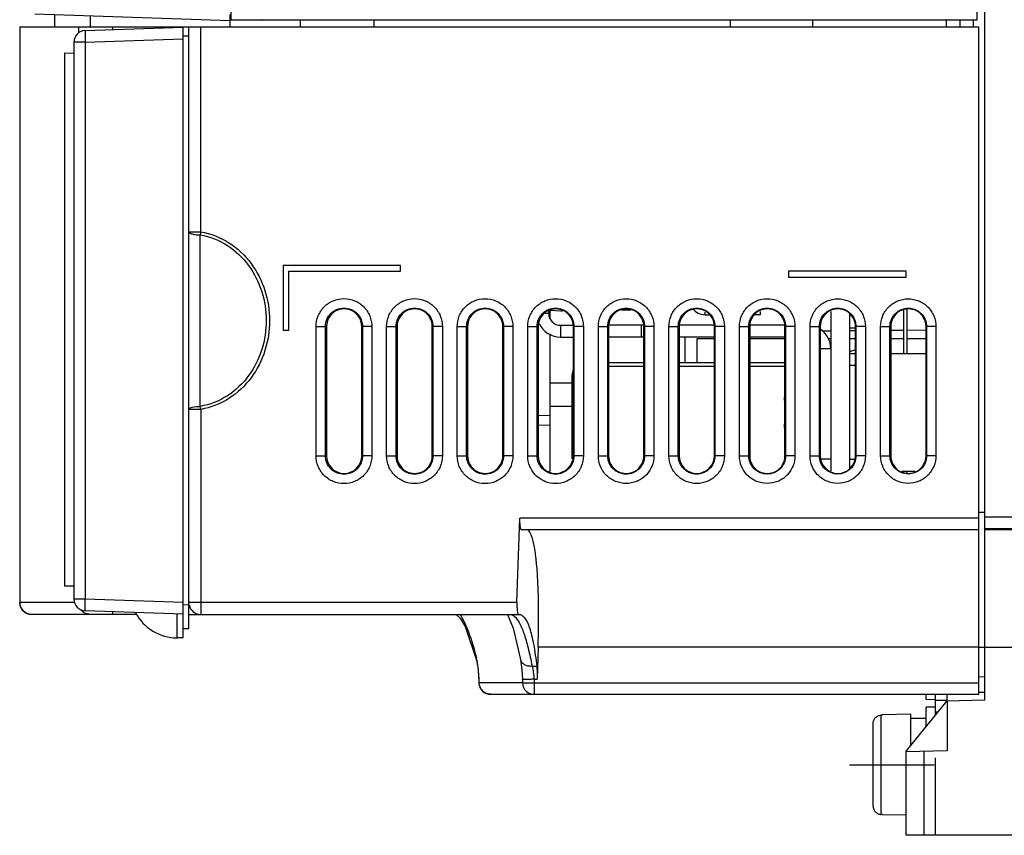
# Model space of a CAD drawing. Header units: millimetres. Extents: x 0 to 1200, y 0 to 1000.
# Tile 23 of 31: x 717 to 801, y 363 to 432. Entities that reach past the tile are written whole.
import ezdxf

# ---------------------------------------------------------------- set-up
doc = ezdxf.new("R2010")
doc.units = ezdxf.units.MM
doc.header["$LTSCALE"] = 66
doc.linetypes.add('CENTER', pattern=[0.6, 0.375, -0.075, 0.075, -0.075])
doc.linetypes.add('HIDDEN', pattern=[0.2, 0.1, -0.1])
doc.layers.add('002_AXIS', color=7, linetype='CONTINUOUS')
doc.layers.add('00_COMPONENTS', color=7, linetype='CONTINUOUS')

msp = doc.modelspace()

# ---------------------------------------------------------------- linework, layer by layer
at = {"layer": '002_AXIS', "color": 7, "linetype": 'CENTER'}
msp.add_line((787.779, 368.715), (794.979, 368.715), dxfattribs=at)
at = {"layer": '00_COMPONENTS', "color": 7, "linetype": 'CONTINUOUS'}
for p, q in [((799.279, 374.215), (799.279, 634.715)), ((735.139, 595.315), (735.139, 432.115)), ((798.639, 432.115), (798.639, 511.594)), ((735.079, 432.023), (718.461, 432.603)), ((720.145, 432.544), (720.145, 431.515)), ((723.184, 432.438), (723.184, 431.515)), ((735.079, 431.515), (735.079, 432.558)), ((717.178, 431.515), (717.178, 382.515)), ((717.178, 431.515), (798.779, 431.515)), ((722.755, 431.207), (731.079, 431.497)), ((731.079, 379.515), (731.079, 431.497)), ((731.579, 380.315), (731.579, 431.515)), ((735.139, 432.115), (737.739, 432.115)), ((737.765, 432.107), (737.739, 432.115)), ((737.765, 432.107), (796.012, 432.107)), ((741.079, 431.515), (741.079, 432.107)), ((747.343, 431.515), (747.339, 432.107)), ((777.634, 431.515), (777.639, 432.107)), ((784.643, 431.515), (784.639, 432.107)), ((796.008, 431.515), (796.012, 432.107)), ((796.039, 432.115), (796.012, 432.107)), ((796.039, 432.115), (798.639, 432.115)), ((797.179, 431.499), (797.179, 432.115)), ((798.279, 432.115), (798.279, 431.515)), ((798.779, 374.715), (798.779, 431.515)), ((731.579, 430.715), (731.079, 430.728)), ((721.79, 430.207), (721.79, 382.822)), ((720.985, 429.292), (721.79, 429.271)), ((749.579, 411.215), (739.579, 411.215)), ((739.579, 411.215), (739.579, 405.715)), ((740.079, 410.715), (749.579, 410.715)), ((740.079, 405.715), (740.079, 410.715)), ((749.579, 410.715), (749.579, 411.215)), ((792.579, 410.715), (782.579, 410.715)), ((782.579, 410.715), (782.579, 410.215)), ((792.579, 410.215), (792.579, 410.715)), ((782.579, 410.215), (792.579, 410.215)), ((762.279, 407.362), (762.279, 406.742)), ((763.179, 407.331), (762.293, 407.362)), ((763.343, 407.316), (763.179, 407.313)), ((769.166, 407.418), (768.367, 407.404)), ((780.179, 407.296), (780.179, 407.015)), ((786.179, 407.296), (786.179, 393.734)), ((792.379, 403.715), (792.379, 407.411)), ((792.679, 403.715), (792.679, 407.493)), ((787.779, 407.066), (787.779, 393.964)), ((739.579, 405.715), (740.079, 405.715)), ((743.279, 406.015), (743.279, 395.015)), ((746.279, 395.015), (746.279, 406.015)), ((749.279, 406.015), (749.279, 395.015)), ((752.279, 395.015), (752.279, 406.015)), ((755.279, 406.015), (755.279, 395.015)), ((758.279, 395.015), (758.279, 406.015)), ((761.279, 406.015), (761.279, 395.015)), ((764.279, 395.015), (764.279, 406.015)), ((767.279, 406.015), (767.279, 395.015)), ((770.036, 406.115), (770.036, 405.115)), ((770.279, 395.015), (770.279, 406.015)), ((773.279, 406.015), (773.279, 395.015)), ((776.279, 395.015), (776.279, 406.015)), ((779.279, 406.015), (779.279, 395.015)), ((782.279, 395.015), (782.279, 406.015)), ((785.279, 406.015), (785.279, 395.015)), ((786.179, 405.631), (785.479, 405.625)), ((788.279, 405.865), (787.779, 405.865)), ((788.279, 405.649), (787.779, 405.645)), ((788.279, 395.015), (788.279, 406.015)), ((791.279, 406.015), (791.279, 395.015)), ((792.379, 405.685), (791.279, 405.676)), ((794.279, 405.702), (792.679, 405.688)), ((794.279, 395.015), (794.279, 406.015)), ((762.279, 405.384), (762.279, 393.676)), ((763.179, 405.115), (764.279, 405.115)), ((770.279, 405.115), (767.279, 405.115)), ((776.279, 405.115), (773.279, 405.115)), ((773.779, 402.915), (773.779, 405.115)), ((776.279, 404.965), (774.778, 404.965)), ((774.778, 404.965), (774.778, 402.915)), ((782.279, 405.115), (779.279, 405.115)), ((782.279, 404.965), (779.279, 404.965)), ((786.179, 404.965), (785.933, 404.965)), ((788.279, 404.965), (787.779, 404.965)), ((792.379, 404.965), (791.279, 404.965)), ((794.279, 404.965), (792.679, 404.965)), ((788.279, 404.016), (787.779, 403.849)), ((770.279, 402.915), (767.279, 402.915)), ((776.279, 402.915), (773.279, 402.915)), ((782.279, 402.915), (779.279, 402.915)), ((787.779, 403.715), (788.279, 403.715)), ((787.779, 402.715), (788.279, 402.715)), ((762.279, 401.215), (764.179, 401.215)), ((764.179, 394.741), (764.179, 401.915)), ((782.235, 399.733), (782.279, 399.733)), ((764.179, 399.215), (762.279, 399.215)), ((762.279, 398.407), (761.279, 398.434)), ((762.279, 397.622), (761.279, 397.596)), ((782.235, 397.696), (782.279, 397.696)), ((786.179, 394.715), (785.388, 394.715)), ((787.779, 394.715), (788.169, 394.715)), ((792.379, 393.619), (792.379, 393.715)), ((792.679, 393.537), (792.679, 393.715)), ((759.483, 382.515), (759.738, 389.715)), ((798.779, 390.228), (799.279, 390.215)), ((798.779, 388.715), (759.855, 388.715)), ((873.279, 388.715), (799.279, 388.715)), ((721.79, 383.929), (720.985, 383.908)), ((731.579, 382.315), (731.079, 382.302)), ((727.16, 381.515), (718.178, 381.515)), ((731.079, 381.532), (722.755, 381.823)), ((731.579, 381.515), (759.658, 381.515)), ((731.079, 380.302), (731.579, 380.315)), ((755.074, 380.471), (756.041, 377.62)), ((731.079, 379.515), (730.579, 379.515)), ((761.27, 378.715), (761.186, 375.997)), ((798.779, 378.715), (761.27, 378.715)), ((756.041, 377.619), (756.041, 377.62)), ((759.783, 377.687), (759.783, 377.688)), ((798.779, 376.228), (799.279, 376.215)), ((756.237, 375.991), (756.25, 375.673)), ((759.939, 375.993), (759.952, 375.676)), ((757.25, 374.715), (798.779, 374.715)), ((794.279, 374.262), (794.279, 374.715)), ((795.079, 372.986), (795.079, 374.715)), ((799.279, 374.854), (798.782, 374.867)), ((796.009, 374.129), (792.579, 369.915)), ((795.079, 374.241), (794.279, 374.262)), ((795.079, 373.615), (794.279, 373.615)), ((794.279, 372.003), (794.279, 373.615)), ((795.079, 374.215), (796.079, 374.215)), ((799.279, 374.215), (796.009, 374.129)), ((796.079, 374.129), (796.079, 369.915)), ((790.579, 372.941), (790.463, 372.939)), ((792.979, 373.015), (790.579, 372.96)), ((790.579, 372.941), (790.579, 372.96)), ((792.979, 370.406), (792.979, 373.015)), ((795.079, 373.215), (795.265, 373.215)), ((789.779, 365.194), (789.779, 372.235)), ((794.279, 372.665), (792.979, 372.665)), ((796.079, 369.915), (792.579, 369.823)), ((792.579, 362.715), (792.579, 369.915)), ((794.079, 369.862), (794.079, 362.715)), ((790.579, 364.488), (790.463, 364.491)), ((790.579, 364.469), (790.579, 364.488)), ((792.579, 364.424), (790.579, 364.469)), ((806.764, 362.715), (792.579, 362.715))]:
    msp.add_line(p, q, dxfattribs=at)
at = {"layer": '00_COMPONENTS', "color": 9, "linetype": 'CONTINUOUS'}
for p, q in [((717.2, 431.515), (717.2, 382.515)), ((722.187, 431.515), (722.187, 430.995)), ((725.078, 431.515), (725.078, 431.288)), ((732.579, 414.066), (732.579, 431.515)), ((722.755, 430.207), (721.79, 430.207)), ((722.755, 430.207), (731.079, 430.498)), ((722.755, 430.207), (722.755, 382.822)), ((720.985, 429.292), (720.985, 383.908)), ((731.579, 414.065), (732.579, 414.065)), ((732.536, 399.219), (732.537, 413.811)), ((732.579, 414.065), (732.537, 413.81)), ((762.179, 407.115), (761.864, 407.115)), ((775.479, 407.015), (775.479, 407.238)), ((742.393, 406.015), (743.279, 406.015)), ((742.393, 395.015), (742.393, 406.015)), ((743.191, 395.015), (743.191, 406.015)), ((747.135, 406.015), (746.279, 406.015)), ((746.335, 406.015), (746.335, 395.015)), ((747.135, 406.015), (747.135, 395.015)), ((748.395, 406.015), (749.279, 406.015)), ((748.395, 395.015), (748.395, 406.015)), ((749.194, 395.015), (749.194, 406.015)), ((753.133, 406.015), (752.279, 406.015)), ((752.333, 406.015), (752.333, 395.015)), ((753.133, 406.015), (753.133, 395.015)), ((754.398, 406.015), (755.279, 406.015)), ((754.398, 395.015), (754.398, 406.015)), ((755.197, 395.015), (755.197, 406.015)), ((759.131, 406.015), (758.279, 406.015)), ((758.331, 406.015), (758.331, 395.015)), ((759.131, 406.015), (759.131, 395.015)), ((760.401, 406.015), (761.279, 406.015)), ((760.401, 395.015), (760.401, 406.015)), ((761.2, 395.015), (761.2, 406.015)), ((763.179, 406.115), (763.179, 405.115)), ((765.129, 406.015), (764.279, 406.015)), ((764.33, 406.015), (764.33, 395.015)), ((765.129, 406.015), (765.129, 395.015)), ((766.403, 406.015), (767.279, 406.015)), ((766.403, 395.015), (766.403, 406.015)), ((767.202, 395.015), (767.202, 406.015)), ((771.127, 406.015), (770.279, 406.015)), ((770.328, 406.015), (770.328, 395.015)), ((771.127, 406.015), (771.127, 395.015)), ((772.406, 406.015), (773.279, 406.015)), ((772.406, 395.015), (772.406, 406.015)), ((773.205, 395.015), (773.205, 406.015)), ((777.125, 406.015), (776.279, 406.015)), ((776.326, 406.015), (776.326, 395.015)), ((777.125, 406.015), (777.125, 395.015)), ((778.409, 406.015), (779.279, 406.015)), ((778.409, 395.015), (778.409, 406.015)), ((779.208, 395.015), (779.208, 406.015)), ((783.124, 406.015), (782.279, 406.015)), ((782.324, 406.015), (782.324, 395.015)), ((783.124, 406.015), (783.124, 395.015)), ((784.412, 406.015), (785.279, 406.015)), ((784.412, 395.015), (784.412, 406.015)), ((785.211, 395.015), (785.211, 406.015)), ((789.122, 406.015), (788.279, 406.015)), ((788.322, 406.015), (788.322, 395.015)), ((789.122, 406.015), (789.122, 395.015)), ((790.414, 406.015), (791.279, 406.015)), ((790.414, 395.015), (790.414, 406.015)), ((791.213, 395.015), (791.213, 406.015)), ((795.12, 406.015), (794.279, 406.015)), ((794.32, 406.015), (794.32, 395.015)), ((795.12, 406.015), (795.12, 395.015)), ((786.179, 404.115), (785.279, 404.115)), ((770.279, 402.615), (767.279, 402.615)), ((776.279, 402.615), (773.279, 402.615)), ((782.279, 402.615), (779.279, 402.615)), ((764.279, 401.915), (764.179, 401.915)), ((732.579, 398.965), (731.579, 398.965)), ((732.579, 398.965), (732.537, 399.219)), ((732.579, 398.964), (732.579, 381.515)), ((742.393, 395.015), (743.279, 395.015)), ((747.135, 395.015), (746.279, 395.015)), ((748.395, 395.015), (749.279, 395.015)), ((753.133, 395.015), (752.279, 395.015)), ((754.398, 395.015), (755.279, 395.015)), ((759.131, 395.015), (758.279, 395.015)), ((760.401, 395.015), (761.279, 395.015)), ((765.129, 395.015), (764.279, 395.015)), ((766.403, 395.015), (767.279, 395.015)), ((771.127, 395.015), (770.279, 395.015)), ((772.406, 395.015), (773.279, 395.015)), ((777.125, 395.015), (776.279, 395.015)), ((778.409, 395.015), (779.279, 395.015)), ((783.124, 395.015), (782.279, 395.015)), ((784.412, 395.015), (785.279, 395.015)), ((789.122, 395.015), (788.279, 395.015)), ((790.414, 395.015), (791.279, 395.015)), ((795.12, 395.015), (794.279, 395.015)), ((798.779, 389.715), (759.738, 389.715)), ((799.279, 389.82), (873.279, 389.82)), ((799.279, 388.821), (873.279, 388.821)), ((722.755, 382.822), (721.79, 382.822)), ((731.079, 382.532), (722.755, 382.822)), ((721.874, 382.515), (717.178, 382.515)), ((759.483, 382.515), (731.579, 382.515)), ((730.579, 379.515), (730.579, 381.55)), ((798.779, 378.715), (873.279, 378.715)), ((756.041, 377.62), (756.027, 377.829)), ((760.768, 377.096), (761.16, 377.096)), ((756.237, 375.991), (756.253, 375.997)), ((756.25, 375.673), (756.266, 375.68)), ((756.266, 375.68), (756.253, 375.997)), ((759.952, 375.68), (756.266, 375.68)), ((760.939, 375.997), (761.186, 375.997)), ((760.939, 375.997), (760.951, 375.68)), ((760.951, 375.68), (798.779, 375.68)), ((760.951, 375.68), (760.951, 374.715)), ((790.463, 364.491), (790.463, 372.939))]:
    msp.add_line(p, q, dxfattribs=at)
at = {"layer": '00_COMPONENTS', "color": 3, "linetype": 'CONTINUOUS'}
for p, q in [((762.179, 407.115), (762.179, 407.366)), ((775.479, 407.015), (775.867, 407.015)), ((780.179, 407.015), (779.69, 407.015)), ((763.179, 406.115), (764.286, 406.115)), ((770.242, 406.115), (767.315, 406.115)), ((776.242, 406.115), (773.315, 406.115)), ((782.242, 406.115), (779.315, 406.115)), ((791.279, 403.715), (794.279, 403.715)), ((792.212, 393.715), (793.345, 393.715)), ((796.079, 374.129), (796.079, 374.715))]:
    msp.add_line(p, q, dxfattribs=at)
at = {"layer": '00_COMPONENTS', "color": 8, "linetype": 'HIDDEN'}
msp.add_line((795.079, 362.715), (795.079, 372.986), dxfattribs=at)
at = {"layer": '00_COMPONENTS', "color": 7, "linetype": 'CONTINUOUS'}
for points in [[(754.311, 381.514), (754.637, 381.205), (755.074, 380.471)], [(758.662, 381.515), (759.165, 380.35), (759.783, 377.688)], [(756.041, 377.619), (756.124, 377.197), (756.184, 376.735), (756.237, 375.991)], [(759.783, 377.687), (759.845, 377.255), (759.892, 376.78), (759.939, 375.993)]]:
    msp.add_lwpolyline(points, dxfattribs=at)
for centre, radius, start, end in [((722.79, 430.207), 1, 92.0044, 179.99646), ((763.179, 407.115), 2, 205.65966, 270), ((765.179, 401.915), 1, 157.6077, 180), ((785.696, 399.45), 3.518, 168.51904, 168.74234), ((786.184, 399.347), 4.016, 166.68441, 168.47623), ((785.696, 397.98), 3.518, 191.25766, 191.48095), ((786.068, 398.057), 3.898, 191.49655, 193.34292), ((722.79, 382.822), 1, 179.99695, 267.99779), ((718.178, 382.515), 1, 180.00624, 269.99376), ((732.579, 382.515), 1, 190.86396, 270), ((730.579, 383.515), 4, 207.42923, 270), ((757.25, 375.715), 1, 182.39397, 269.99424), ((760.951, 375.715), 1, 182.24938, 269.99998)]:
    msp.add_arc(centre, radius, start, end, dxfattribs=at)
at = {"layer": '00_COMPONENTS', "color": 3, "linetype": 'CONTINUOUS'}
for centre, radius, start, end in [((763.179, 407.115), 1, 180, 270), ((775.479, 408.315), 1.3, 216.01038, 270), ((784.179, 404.115), 2, 0, 57.29671)]:
    msp.add_arc(centre, radius, start, end, dxfattribs=at)
at = {"layer": '00_COMPONENTS', "color": 9, "linetype": 'CONTINUOUS'}
for centre, radius, start, end in [((723.187, 382.51), 0.998, 215.77013, 224.68218), ((723.185, 382.509), 0.996, 224.73508, 239.19038), ((751.488, 376.693), 4.679, 11.7028, 14.04447)]:
    msp.add_arc(centre, radius, start, end, dxfattribs=at)
at = {"layer": '00_COMPONENTS', "color": 7, "linetype": 'CONTINUOUS'}
for centre, major_axis, start_param, end_param in [((744.779, 406.015), (1.5, 0), 0, 3.141593), ((750.779, 406.015), (1.5, 0), 0, 3.141593), ((756.779, 406.015), (1.5, 0), 0, 3.141593), ((762.779, 406.015), (1.5, 0), 0, 3.141593), ((768.779, 406.015), (1.5, 0), 0, 3.141593), ((774.779, 406.015), (1.5, 0), 0, 3.141593), ((780.779, 406.015), (1.5, 0), 0, 3.141593), ((780.779, 406.015), (1.518, 0), 0.067406, 2.003636), ((786.779, 406.015), (1.5, 0), 0, 3.141593), ((792.779, 406.015), (1.522, 0), 1.845802, 3.141593), ((792.779, 406.015), (1.5, 0), 0, 3.141593), ((792.779, 406.015), (1.522, 0), 0, 1.63776), ((780.779, 406.015), (1.518, 0), 2.413611, 3.074187), ((744.779, 395.015), (1.5, 0), 3.141593, 6.283185), ((750.779, 395.015), (1.5, 0), -3.141593, 0), ((756.779, 395.015), (1.5, 0), -3.141593, 0), ((762.779, 395.015), (1.5, 0), 3.141593, 6.283185), ((768.779, 395.015), (0, 1.5), -4.712389, -1.570796), ((774.779, 395.015), (1.5, 0), 3.141593, 6.283185), ((780.779, 395.015), (1.5, 0), -3.141593, 0), ((786.779, 395.015), (1.5, 0), 3.141593, 6.283185), ((792.779, 395.015), (1.5, 0), -3.141593, 0)]:
    msp.add_ellipse(centre, major_axis=major_axis, ratio=1, start_param=start_param, end_param=end_param, dxfattribs=at)
at = {"layer": '00_COMPONENTS', "color": 9, "linetype": 'CONTINUOUS'}
for points, knots in [([(722.755, 431.207), (722.753, 431.207), (722.751, 431.198), (722.749, 431.185), (722.746, 431.16), (722.743, 431.111), (722.741, 431.027), (722.741, 430.905), (722.742, 430.755), (722.746, 430.52), (722.751, 430.335), (722.755, 430.207)], [0, 0, 0, 0, 0.005903, 0.020662, 0.044654, 0.077795, 0.170159, 0.294357, 0.445549, 0.61804, 1, 1, 1, 1]), ([(731.579, 414.065), (731.579, 414.025), (731.645, 413.966), (731.745, 413.921), (732.037, 413.829), (732.308, 413.812), (732.537, 413.81)], [0, 0, 0, 0, 0.116894, 0.212334, 0.333406, 1, 1, 1, 1]), ([(732.537, 413.811), (733.353, 413.675), (734.943, 413.042), (736.767, 411.279), (737.896, 409.013), (738.275, 406.515), (737.896, 404.017), (736.767, 401.751), (734.943, 399.987), (733.353, 399.355), (732.536, 399.219)], [0, 0, 0, 0, 0.1248, 0.249762, 0.374848, 0.5, 0.625153, 0.750239, 0.875201, 1, 1, 1, 1]), ([(732.579, 414.066), (733.426, 413.926), (735.079, 413.276), (736.985, 411.457), (738.169, 409.109), (738.567, 406.515), (738.169, 403.921), (736.985, 401.573), (735.079, 399.753), (733.426, 399.104), (732.579, 398.964)], [0, 0, 0, 0, 0.124814, 0.249777, 0.374856, 0.5, 0.625145, 0.750225, 0.875188, 1, 1, 1, 1]), ([(742.393, 406.015), (742.393, 406.323), (742.514, 406.947), (743.044, 407.734), (743.832, 408.264), (744.763, 408.447), (745.695, 408.264), (746.483, 407.734), (747.013, 406.948), (747.135, 406.323), (747.135, 406.015)], [0, 0, 0, 0, 0.125005, 0.249983, 0.375003, 0.499979, 0.624956, 0.74996, 0.874964, 1, 1, 1, 1]), ([(748.395, 406.015), (748.395, 406.323), (748.517, 406.947), (749.047, 407.733), (749.834, 408.262), (750.764, 408.444), (751.694, 408.262), (752.481, 407.733), (753.011, 406.947), (753.133, 406.323), (753.133, 406.015)], [0, 0, 0, 0, 0.125162, 0.250197, 0.375134, 0.499993, 0.624857, 0.749801, 0.87485, 1, 1, 1, 1]), ([(754.398, 406.015), (754.398, 406.323), (754.52, 406.947), (755.049, 407.732), (755.836, 408.26), (756.765, 408.442), (757.694, 408.26), (758.48, 407.731), (759.009, 406.946), (759.131, 406.323), (759.131, 406.015)], [0, 0, 0, 0, 0.125164, 0.250216, 0.375188, 0.500102, 0.625001, 0.749928, 0.874919, 1, 1, 1, 1]), ([(760.401, 406.015), (760.401, 406.323), (760.523, 406.946), (761.051, 407.73), (761.837, 408.258), (762.766, 408.439), (763.694, 408.258), (764.479, 407.729), (765.008, 406.945), (765.129, 406.323), (765.129, 406.015)], [0, 0, 0, 0, 0.125163, 0.250214, 0.375186, 0.500101, 0.625, 0.749928, 0.874919, 1, 1, 1, 1]), ([(766.403, 406.015), (766.404, 406.322), (766.525, 406.945), (767.053, 407.729), (767.839, 408.256), (768.766, 408.437), (769.694, 408.255), (770.478, 407.728), (771.006, 406.944), (771.127, 406.322), (771.127, 406.015)], [0, 0, 0, 0, 0.125161, 0.250212, 0.375184, 0.500099, 0.624999, 0.749928, 0.874919, 1, 1, 1, 1]), ([(772.406, 406.015), (772.406, 406.322), (772.528, 406.944), (773.056, 407.727), (773.84, 408.254), (774.767, 408.435), (775.693, 408.253), (776.477, 407.726), (777.004, 406.943), (777.125, 406.322), (777.125, 406.015)], [0, 0, 0, 0, 0.125159, 0.25021, 0.375183, 0.500098, 0.624999, 0.749928, 0.87492, 1, 1, 1, 1]), ([(778.409, 406.015), (778.409, 406.322), (778.53, 406.943), (779.058, 407.725), (779.841, 408.252), (780.767, 408.432), (781.693, 408.251), (782.476, 407.724), (783.002, 406.942), (783.124, 406.322), (783.124, 406.015)], [0, 0, 0, 0, 0.125157, 0.250207, 0.37518, 0.500097, 0.624998, 0.749928, 0.87492, 1, 1, 1, 1]), ([(784.412, 406.015), (784.412, 406.322), (784.533, 406.942), (785.06, 407.724), (785.843, 408.249), (786.767, 408.43), (787.692, 408.249), (788.474, 407.723), (789.001, 406.941), (789.122, 406.321), (789.122, 406.015)], [0, 0, 0, 0, 0.125155, 0.250205, 0.375178, 0.500095, 0.624997, 0.749928, 0.87492, 1, 1, 1, 1]), ([(790.414, 406.015), (790.415, 406.321), (790.536, 406.941), (791.062, 407.722), (791.844, 408.247), (792.768, 408.428), (793.692, 408.247), (794.473, 407.721), (794.999, 406.941), (795.12, 406.321), (795.12, 406.015)], [0, 0, 0, 0, 0.125169, 0.250224, 0.375195, 0.500104, 0.624997, 0.749921, 0.874911, 1, 1, 1, 1]), ([(743.191, 406.015), (743.191, 406.219), (743.272, 406.633), (743.624, 407.154), (744.145, 407.507), (744.763, 407.626), (745.381, 407.507), (745.903, 407.154), (746.255, 406.633), (746.335, 406.219), (746.335, 406.015)], [0, 0, 0, 0, 0.125009, 0.249986, 0.375, 0.499979, 0.624956, 0.749958, 0.874963, 1, 1, 1, 1]), ([(749.194, 406.015), (749.194, 406.219), (749.274, 406.633), (749.626, 407.153), (750.147, 407.505), (750.764, 407.624), (751.38, 407.505), (751.901, 407.153), (752.253, 406.633), (752.333, 406.219), (752.333, 406.015)], [0, 0, 0, 0, 0.125166, 0.250201, 0.375135, 0.499992, 0.624857, 0.749798, 0.874848, 1, 1, 1, 1]), ([(755.197, 406.015), (755.197, 406.219), (755.277, 406.632), (755.628, 407.152), (756.149, 407.503), (756.765, 407.622), (757.38, 407.502), (757.9, 407.151), (758.251, 406.632), (758.331, 406.219), (758.331, 406.015)], [0, 0, 0, 0, 0.125168, 0.250221, 0.375191, 0.500104, 0.625002, 0.749927, 0.874919, 1, 1, 1, 1]), ([(761.2, 406.015), (761.2, 406.219), (761.28, 406.631), (761.631, 407.15), (762.15, 407.5), (762.765, 407.619), (763.38, 407.5), (763.899, 407.149), (764.25, 406.631), (764.33, 406.219), (764.33, 406.015)], [0, 0, 0, 0, 0.125167, 0.250219, 0.375189, 0.500103, 0.625001, 0.749927, 0.874919, 1, 1, 1, 1]), ([(767.202, 406.015), (767.202, 406.218), (767.282, 406.63), (767.633, 407.148), (768.152, 407.498), (768.766, 407.617), (769.379, 407.498), (769.898, 407.148), (770.248, 406.63), (770.328, 406.218), (770.328, 406.015)], [0, 0, 0, 0, 0.125165, 0.250216, 0.375187, 0.500101, 0.625001, 0.749927, 0.874919, 1, 1, 1, 1]), ([(773.205, 406.015), (773.205, 406.218), (773.285, 406.629), (773.635, 407.147), (774.153, 407.496), (774.766, 407.615), (775.379, 407.496), (775.897, 407.146), (776.246, 406.629), (776.326, 406.218), (776.326, 406.015)], [0, 0, 0, 0, 0.125163, 0.250214, 0.375186, 0.5001, 0.625, 0.749927, 0.874919, 1, 1, 1, 1]), ([(779.208, 406.015), (779.208, 406.218), (779.288, 406.629), (779.637, 407.145), (780.154, 407.494), (780.766, 407.612), (781.379, 407.493), (781.896, 407.145), (782.245, 406.628), (782.324, 406.218), (782.324, 406.015)], [0, 0, 0, 0, 0.125161, 0.250212, 0.375183, 0.500098, 0.624999, 0.749927, 0.87492, 1, 1, 1, 1]), ([(785.211, 406.015), (785.211, 406.217), (785.29, 406.628), (785.639, 407.143), (786.156, 407.492), (786.767, 407.61), (787.378, 407.491), (787.894, 407.143), (788.243, 406.627), (788.322, 406.217), (788.322, 406.015)], [0, 0, 0, 0, 0.125158, 0.250209, 0.375181, 0.500097, 0.624999, 0.749927, 0.87492, 1, 1, 1, 1]), ([(791.213, 406.015), (791.213, 406.217), (791.293, 406.627), (791.641, 407.142), (792.157, 407.489), (792.767, 407.608), (793.378, 407.489), (793.893, 407.141), (794.241, 406.626), (794.32, 406.217), (794.32, 406.015)], [0, 0, 0, 0, 0.125173, 0.250229, 0.375198, 0.500105, 0.624997, 0.74992, 0.87491, 1, 1, 1, 1]), ([(731.579, 398.965), (731.579, 399.005), (731.681, 399.095), (731.998, 399.186), (732.308, 399.224), (732.537, 399.219)], [0, 0, 0, 0, 0.116962, 0.333022, 1, 1, 1, 1]), ([(747.135, 395.015), (747.135, 394.706), (747.012, 394.082), (746.483, 393.295), (745.694, 392.765), (744.763, 392.583), (743.832, 392.765), (743.044, 393.295), (742.515, 394.082), (742.393, 394.706), (742.393, 395.015)], [0, 0, 0, 0, 0.125089, 0.250143, 0.375145, 0.500024, 0.62489, 0.749873, 0.874925, 1, 1, 1, 1]), ([(746.335, 395.015), (746.335, 394.81), (746.255, 394.396), (745.903, 393.875), (745.381, 393.523), (744.763, 393.403), (744.146, 393.523), (743.624, 393.875), (743.272, 394.396), (743.192, 394.81), (743.191, 395.015)], [0, 0, 0, 0, 0.125087, 0.250147, 0.375146, 0.500024, 0.624889, 0.749869, 0.874927, 1, 1, 1, 1]), ([(753.133, 395.015), (753.133, 394.706), (753.011, 394.082), (752.481, 393.296), (751.694, 392.767), (750.764, 392.586), (749.834, 392.767), (749.047, 393.296), (748.517, 394.082), (748.395, 394.706), (748.395, 395.015)], [0, 0, 0, 0, 0.125135, 0.25017, 0.375108, 0.49998, 0.624855, 0.749801, 0.87484, 1, 1, 1, 1]), ([(752.333, 395.015), (752.333, 394.81), (752.253, 394.397), (751.901, 393.876), (751.38, 393.525), (750.764, 393.406), (750.147, 393.525), (749.626, 393.876), (749.274, 394.396), (749.194, 394.81), (749.194, 395.015)], [0, 0, 0, 0, 0.12514, 0.250174, 0.375109, 0.49998, 0.624853, 0.749798, 0.874837, 1, 1, 1, 1]), ([(759.131, 395.015), (759.131, 394.707), (759.009, 394.083), (758.48, 393.298), (757.693, 392.769), (756.764, 392.588), (755.835, 392.77), (755.049, 393.299), (754.52, 394.084), (754.398, 394.707), (754.398, 395.015)], [0, 0, 0, 0, 0.125165, 0.250217, 0.37519, 0.500104, 0.625002, 0.749929, 0.874919, 1, 1, 1, 1]), ([(758.331, 395.015), (758.331, 394.811), (758.251, 394.397), (757.9, 393.878), (757.379, 393.527), (756.764, 393.408), (756.148, 393.527), (755.628, 393.878), (755.277, 394.398), (755.197, 394.811), (755.197, 395.015)], [0, 0, 0, 0, 0.125169, 0.250222, 0.375192, 0.500106, 0.625002, 0.749928, 0.874919, 1, 1, 1, 1]), ([(765.129, 395.015), (765.129, 394.707), (765.007, 394.084), (764.479, 393.299), (763.693, 392.771), (762.764, 392.59), (761.836, 392.772), (761.051, 393.3), (760.522, 394.084), (760.401, 394.707), (760.401, 395.015)], [0, 0, 0, 0, 0.125164, 0.250215, 0.375188, 0.500103, 0.625001, 0.749929, 0.87492, 1, 1, 1, 1]), ([(764.33, 395.015), (764.33, 394.811), (764.25, 394.398), (763.899, 393.88), (763.379, 393.529), (762.764, 393.41), (762.149, 393.529), (761.63, 393.88), (761.279, 394.399), (761.2, 394.811), (761.2, 395.015)], [0, 0, 0, 0, 0.125167, 0.25022, 0.37519, 0.500104, 0.625002, 0.749928, 0.874919, 1, 1, 1, 1]), ([(771.127, 395.015), (771.127, 394.707), (771.006, 394.085), (770.477, 393.301), (769.692, 392.774), (768.765, 392.593), (767.837, 392.774), (767.053, 393.302), (766.525, 394.085), (766.404, 394.707), (766.403, 395.015)], [0, 0, 0, 0, 0.125162, 0.250213, 0.375186, 0.500102, 0.625001, 0.749929, 0.87492, 1, 1, 1, 1]), ([(770.328, 395.015), (770.328, 394.811), (770.248, 394.399), (769.898, 393.881), (769.379, 393.531), (768.765, 393.413), (768.151, 393.532), (767.632, 393.882), (767.282, 394.4), (767.202, 394.811), (767.202, 395.015)], [0, 0, 0, 0, 0.125165, 0.250218, 0.375188, 0.500103, 0.625002, 0.749928, 0.874919, 1, 1, 1, 1]), ([(777.125, 395.015), (777.125, 394.707), (777.004, 394.086), (776.476, 393.303), (775.692, 392.776), (774.765, 392.595), (773.839, 392.776), (773.055, 393.304), (772.528, 394.086), (772.406, 394.708), (772.406, 395.015)], [0, 0, 0, 0, 0.12516, 0.250211, 0.375185, 0.5001, 0.625, 0.749929, 0.87492, 1, 1, 1, 1]), ([(776.326, 395.015), (776.326, 394.812), (776.246, 394.4), (775.896, 393.883), (775.378, 393.534), (774.765, 393.415), (774.152, 393.534), (773.634, 393.883), (773.285, 394.4), (773.205, 394.812), (773.205, 395.015)], [0, 0, 0, 0, 0.125163, 0.250216, 0.375187, 0.500102, 0.625001, 0.749928, 0.87492, 1, 1, 1, 1]), ([(783.124, 395.015), (783.124, 394.708), (783.002, 394.087), (782.475, 393.304), (781.691, 392.778), (780.766, 392.597), (779.84, 392.778), (779.057, 393.305), (778.53, 394.087), (778.409, 394.708), (778.409, 395.015)], [0, 0, 0, 0, 0.125158, 0.250209, 0.375183, 0.500099, 0.625, 0.749929, 0.874921, 1, 1, 1, 1]), ([(782.324, 395.015), (782.324, 394.812), (782.244, 394.401), (781.895, 393.884), (781.378, 393.536), (780.766, 393.417), (780.153, 393.536), (779.636, 393.885), (779.287, 394.401), (779.208, 394.812), (779.208, 395.015)], [0, 0, 0, 0, 0.125161, 0.250213, 0.375185, 0.500101, 0.625, 0.749928, 0.87492, 1, 1, 1, 1]), ([(789.122, 395.015), (789.122, 394.708), (789, 394.088), (788.474, 393.306), (787.691, 392.78), (786.766, 392.6), (785.841, 392.781), (785.059, 393.307), (784.533, 394.088), (784.412, 394.708), (784.412, 395.015)], [0, 0, 0, 0, 0.125156, 0.250207, 0.375181, 0.500098, 0.624999, 0.749929, 0.874921, 1, 1, 1, 1]), ([(788.322, 395.015), (788.322, 394.812), (788.243, 394.402), (787.894, 393.886), (787.377, 393.538), (786.766, 393.42), (786.155, 393.538), (785.639, 393.887), (785.29, 394.402), (785.211, 394.812), (785.211, 395.015)], [0, 0, 0, 0, 0.125159, 0.250211, 0.375183, 0.5001, 0.625, 0.749929, 0.874921, 1, 1, 1, 1]), ([(795.12, 395.015), (795.12, 394.708), (794.999, 394.088), (794.473, 393.308), (793.69, 392.782), (792.766, 392.602), (791.843, 392.783), (791.061, 393.308), (790.536, 394.089), (790.415, 394.709), (790.414, 395.015)], [0, 0, 0, 0, 0.125171, 0.250227, 0.375198, 0.500107, 0.624999, 0.749922, 0.874912, 1, 1, 1, 1]), ([(794.32, 395.015), (794.32, 394.812), (794.241, 394.403), (793.893, 393.888), (793.377, 393.54), (792.766, 393.422), (792.156, 393.54), (791.641, 393.888), (791.293, 394.403), (791.213, 394.813), (791.213, 395.015)], [0, 0, 0, 0, 0.125174, 0.250231, 0.3752, 0.500108, 0.624999, 0.749921, 0.874911, 1, 1, 1, 1]), ([(722.755, 381.823), (722.753, 381.823), (722.751, 381.832), (722.749, 381.845), (722.746, 381.87), (722.743, 381.919), (722.741, 382.003), (722.741, 382.125), (722.742, 382.275), (722.746, 382.51), (722.751, 382.695), (722.755, 382.822)], [0, 0, 0, 0, 0.005903, 0.020662, 0.044654, 0.077795, 0.170159, 0.294357, 0.445549, 0.61804, 1, 1, 1, 1]), ([(718.178, 381.515), (717.927, 381.515), (717.403, 381.734), (717.2, 382.261), (717.2, 382.515)], [0, 0, 0, 0, 0.496142, 1, 1, 1, 1]), ([(725.104, 381.515), (725.1, 381.515), (725.101, 381.539), (725.094, 381.566), (725.092, 381.628), (725.09, 381.672), (725.089, 381.698)], [0, 0, 0, 0, 0.067822, 0.259285, 0.572333, 1, 1, 1, 1]), ([(754.611, 381.552), (754.922, 381.08), (755.468, 379.85), (755.84, 378.572), (756.027, 377.829)], [0, 0, 0, 0, 0.424914, 1, 1, 1, 1]), ([(758.866, 381.515), (758.898, 381.515), (759.038, 381.501), (759.166, 381.428), (759.248, 381.36)], [0, 0, 0, 0, 0.231532, 1, 1, 1, 1]), ([(759.248, 381.36), (759.422, 381.218), (759.738, 380.747), (760.111, 379.835), (760.467, 378.579), (760.668, 377.626), (760.768, 377.096)], [0, 0, 0, 0, 0.146983, 0.361628, 0.646842, 1, 1, 1, 1]), ([(756.137, 377.262), (756.132, 377.296), (756.112, 377.423), (756.089, 377.55), (756.07, 377.642)], [0, 0, 0, 0, 0.263414, 1, 1, 1, 1]), ([(756.253, 375.997), (756.248, 376.109), (756.225, 376.532), (756.183, 376.954), (756.137, 377.262)], [0, 0, 0, 0, 0.263333, 1, 1, 1, 1]), ([(760.768, 377.096), (760.651, 377.088), (760.423, 377.101), (760.114, 377.216), (759.881, 377.415), (759.8, 377.597), (759.783, 377.687)], [0, 0, 0, 0, 0.279982, 0.541637, 0.779241, 1, 1, 1, 1]), ([(760.768, 377.096), (760.815, 376.936), (760.886, 376.57), (760.925, 376.201), (760.939, 375.997)], [0, 0, 0, 0, 0.449888, 1, 1, 1, 1]), ([(756.572, 374.989), (756.48, 375.078), (756.329, 375.294), (756.27, 375.551), (756.266, 375.68)], [0, 0, 0, 0, 0.49896, 1, 1, 1, 1]), ([(760.939, 375.997), (760.811, 375.992), (760.626, 375.986), (760.391, 375.981), (760.241, 375.979), (760.121, 375.981), (760.023, 375.98), (759.978, 375.988), (759.94, 375.986), (759.939, 375.993)], [0, 0, 0, 0, 0.381896, 0.554593, 0.705808, 0.829917, 0.922415, 0.979597, 1, 1, 1, 1]), ([(760.951, 375.68), (760.824, 375.675), (760.639, 375.669), (760.404, 375.664), (760.253, 375.662), (760.133, 375.663), (760.036, 375.662), (759.991, 375.671), (759.952, 375.669), (759.952, 375.676)], [0, 0, 0, 0, 0.381917, 0.55462, 0.705839, 0.829948, 0.92244, 0.979612, 1, 1, 1, 1]), ([(757.25, 374.715), (757.126, 374.715), (756.875, 374.763), (756.662, 374.903), (756.572, 374.989)], [0, 0, 0, 0, 0.498965, 1, 1, 1, 1])]:
    msp.add_open_spline(points, degree=3, knots=knots, dxfattribs=at)
at = {"layer": '00_COMPONENTS', "color": 7, "linetype": 'CONTINUOUS'}
for points, knots in [([(782.217, 399.964), (782.213, 399.932), (782.208, 399.886), (782.206, 399.829), (782.207, 399.796), (782.21, 399.769), (782.215, 399.75), (782.222, 399.737), (782.231, 399.733), (782.234, 399.733)], [0, 0, 0, 0, 0.404977, 0.569835, 0.707279, 0.81653, 0.898131, 0.95555, 1, 1, 1, 1]), ([(782.246, 400.136), (782.243, 400.121), (782.232, 400.064), (782.223, 400.006), (782.217, 399.964)], [0, 0, 0, 0, 0.267437, 1, 1, 1, 1]), ([(782.234, 399.733), (782.241, 399.733), (782.258, 399.744), (782.269, 399.757), (782.276, 399.766)], [0, 0, 0, 0, 0.379094, 1, 1, 1, 1]), ([(782.234, 397.696), (782.231, 397.696), (782.222, 397.693), (782.215, 397.679), (782.21, 397.66), (782.207, 397.634), (782.206, 397.601), (782.208, 397.544), (782.213, 397.498), (782.217, 397.466)], [0, 0, 0, 0, 0.04445, 0.101848, 0.183427, 0.292667, 0.430109, 0.594978, 1, 1, 1, 1]), ([(782.217, 397.466), (782.219, 397.452), (782.227, 397.395), (782.237, 397.337), (782.246, 397.293)], [0, 0, 0, 0, 0.23106, 1, 1, 1, 1]), ([(782.276, 397.663), (782.269, 397.672), (782.258, 397.686), (782.241, 397.696), (782.234, 397.696)], [0, 0, 0, 0, 0.620924, 1, 1, 1, 1]), ([(759.855, 388.715), (759.844, 388.715), (759.816, 388.741), (759.782, 388.838), (759.749, 389.041), (759.732, 389.35), (759.733, 389.587), (759.738, 389.715)], [0, 0, 0, 0, 0.033567, 0.094204, 0.308337, 0.625518, 1, 1, 1, 1]), ([(761.27, 378.715), (761.315, 379.994), (761.34, 381.852), (761.272, 384.215), (761.175, 385.713), (761.031, 386.942), (760.873, 387.773), (760.705, 388.268), (760.576, 388.544), (760.409, 388.715), (760.299, 388.715)], [0, 0, 0, 0, 0.375481, 0.54503, 0.693641, 0.815904, 0.907835, 0.941782, 0.967821, 1, 1, 1, 1]), ([(759.483, 382.515), (759.479, 382.387), (759.477, 382.15), (759.495, 381.841), (759.528, 381.638), (759.562, 381.541), (759.589, 381.515), (759.601, 381.515)], [0, 0, 0, 0, 0.374474, 0.691647, 0.905778, 0.96642, 1, 1, 1, 1]), ([(759.658, 381.515), (759.742, 381.515), (759.931, 381.452), (760.162, 381.211), (760.371, 380.845), (760.564, 380.345), (760.741, 379.713), (760.971, 378.621), (761.09, 377.73), (761.16, 377.096)], [0, 0, 0, 0, 0.05193, 0.116374, 0.201686, 0.311221, 0.446075, 0.606286, 1, 1, 1, 1]), ([(761.16, 377.096), (761.168, 377.021), (761.196, 376.656), (761.195, 376.288), (761.186, 375.997)], [0, 0, 0, 0, 0.205689, 1, 1, 1, 1]), ([(789.779, 372.235), (789.779, 372.325), (789.814, 372.507), (789.965, 372.739), (790.192, 372.897), (790.373, 372.937), (790.463, 372.939)], [0, 0, 0, 0, 0.250023, 0.500029, 0.75002, 1, 1, 1, 1]), ([(789.779, 365.194), (789.779, 365.104), (789.814, 364.922), (789.965, 364.691), (790.192, 364.533), (790.373, 364.493), (790.463, 364.491)], [0, 0, 0, 0, 0.250023, 0.500029, 0.75002, 1, 1, 1, 1])]:
    msp.add_open_spline(points, degree=3, knots=knots, dxfattribs=at)
at = {"layer": '00_COMPONENTS', "color": 9, "linetype": 'CONTINUOUS'}
msp.add_open_spline([(723.177, 381.515), (723.003, 381.515), (722.824, 381.564), (722.675, 381.653)], degree=3, dxfattribs=at)

doc.saveas('drawing.dxf')
